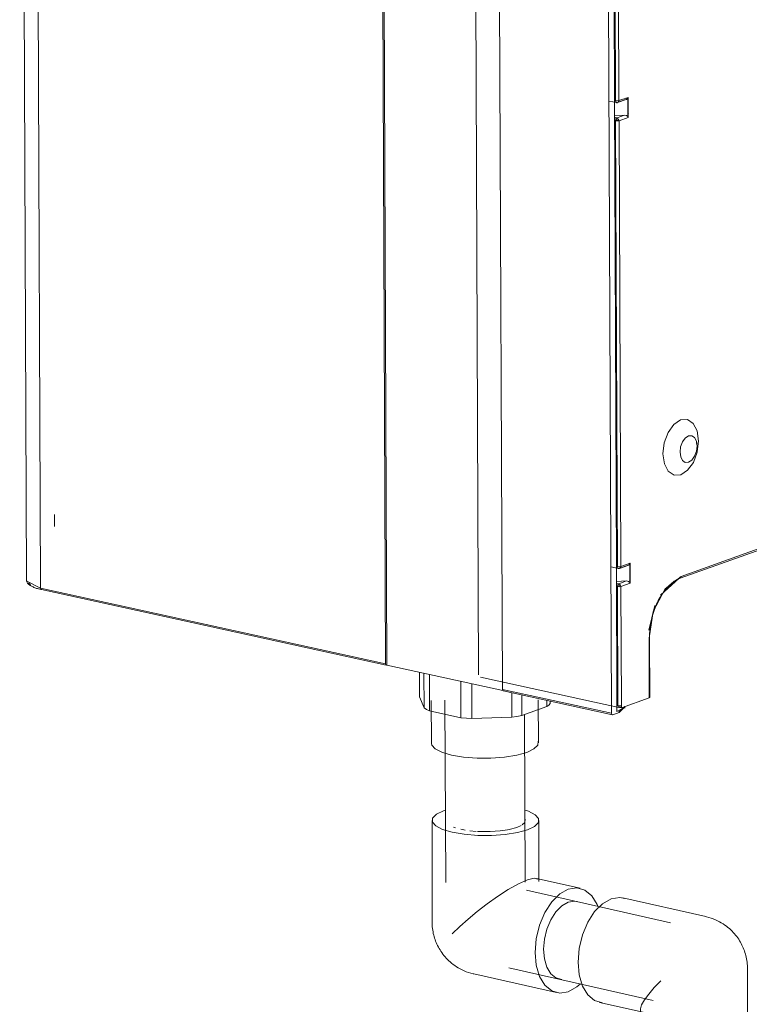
# Model space of a CAD drawing. Header units: millimetres. Extents: x 37142 to 69399, y 2700 to 29257.
# Tile 24 of 85: x 38419 to 38712, y 12069 to 12464. Entities that reach past the tile are written whole.
import ezdxf

# ---------------------------------------------------------------- set-up
doc = ezdxf.new("R2010")
doc.units = ezdxf.units.MM
for name, color, linetype, lineweight in [('G-XREF-____-OTLN', 8, 'Continuous', 9), ('M-EQPM-____-OTLN', 50, 'Continuous', 20), ('P-PIPE-____-OTLN', 3, 'Continuous', 20)]:
    doc.layers.add(name, color=color, linetype=linetype, lineweight=lineweight)

# ---------------------------------------------------------------- blocks, each defined once
blk = doc.blocks.new('City Class FR - City Class F_iam-V50-3D Отопление Left')
at = {"layer": 'G-XREF-____-OTLN'}
for p, q in [((38418.67, 12909.43), (38421.39, 12239.18)), ((38424.35, 12906.15), (38427.07, 12235.9)), ((38566.26, 12204.92), (38563.52, 12876.71)), ((38565.75, 12205.51), (38563.03, 12875.76)), ((38600.48, 12867.13), (38603.19, 12201.1)), ((38612.77, 12195.21), (38610.04, 12865.46)), ((38656.64, 12185.6), (38653.92, 12855.85)), ((38657.82, 12431.72), (38657.06, 12618.72)), ((38658.21, 12431.68), (38657.48, 12610.76)), ((38658.89, 12610.81), (38659.62, 12431.74)), ((38655.64, 12431.58), (38658.62, 12430.93)), ((38658.58, 12244.58), (38657.82, 12431.58)), ((38658.84, 12430.95), (38661.86, 12432.03)), ((38659.07, 12430.93), (38662.47, 12432.15)), ((38659.62, 12431.74), (38663.32, 12433.06)), ((38662.75, 12432.61), (38662.43, 12432.73)), ((38663.36, 12432.28), (38663.1, 12432.51)), ((38663.18, 12432.71), (38663.21, 12425.3)), ((38663.32, 12433.06), (38663.35, 12425)), ((38661.89, 12425.89), (38657.85, 12425.74)), ((38661.89, 12425.89), (38658.86, 12424.81)), ((38663.14, 12426.13), (38663.39, 12426.53)), ((38658.86, 12424.81), (38657.85, 12425.03)), ((38658.97, 12244.54), (38658.25, 12423.62)), ((38658.51, 12423.6), (38658.51, 12424.45)), ((38663.35, 12425), (38659.65, 12423.67)), ((38659.65, 12423.67), (38660.38, 12244.6)), ((38663.29, 12425.15), (38663.35, 12425)), ((38684.66, 12240.61), (38880.39, 12310.7)), ((38684.22, 12239.84), (38879.94, 12309.93)), ((38690.82, 12294.89), (38690.79, 12294.01)), ((38691.1, 12290.7), (38691.6, 12294.99)), ((38432.67, 12265.45), (38432.69, 12260.65)), ((38656.4, 12244.44), (38659.38, 12243.79)), ((38658.81, 12188.78), (38658.58, 12244.44)), ((38659.6, 12243.81), (38662.62, 12244.89)), ((38659.83, 12243.79), (38663.23, 12245.01)), ((38660.38, 12244.6), (38664.08, 12245.92)), ((38664.12, 12245.14), (38663.86, 12245.37)), ((38663.94, 12245.57), (38663.97, 12238.16)), ((38664.08, 12245.92), (38664.11, 12237.86)), ((38663.89, 12238.97), (38664.15, 12239.39)), ((38676.28, 12233.06), (38683.88, 12239.82)), ((38683.88, 12239.82), (38684.45, 12240.02)), ((38422.29, 12237.96), (38423.15, 12236.98)), ((38427.07, 12235.9), (38565.75, 12205.51)), ((38662.65, 12238.75), (38658.61, 12238.6)), ((38659.62, 12237.67), (38658.61, 12237.89)), ((38659.2, 12188.69), (38659.01, 12236.48)), ((38662.65, 12238.75), (38659.62, 12237.67)), ((38664.11, 12237.86), (38660.41, 12236.53)), ((38660.41, 12236.53), (38660.61, 12188.74)), ((38664.05, 12238.01), (38664.11, 12237.86)), ((38427.4, 12235.3), (38566.08, 12204.91)), ((38671.65, 12219.01), (38674.09, 12228.87)), ((38671.91, 12215.99), (38671.7, 12215.78)), ((38671.79, 12191.79), (38671.7, 12215.78)), ((38672.01, 12191.96), (38671.91, 12215.95)), ((38612.91, 12194.7), (38566.26, 12204.92)), ((38603.98, 12200.13), (38659.61, 12187.94)), ((38656.64, 12185.6), (38612.77, 12195.21)), ((38613.09, 12194.61), (38656.97, 12184.99)), ((38671.79, 12191.79), (38672, 12191.99)), ((38658.82, 12186.38), (38658.81, 12188.58)), ((38661.85, 12188.02), (38659.75, 12185.94)), ((38659.83, 12187.95), (38660.61, 12188.23)), ((38659.98, 12187.92), (38659.98, 12188.63)), ((38660.61, 12188.14), (38659.98, 12187.92)), ((38660.61, 12187.78), (38659.98, 12187.92)), ((38660.61, 12187.78), (38671.79, 12191.79)), ((38660.61, 12188.74), (38660.61, 12187.78)), ((38661.92, 12187.7), (38661.92, 12188.47)), ((38659.75, 12185.94), (38657.14, 12185.01)), ((38658.82, 12186.38), (38659.75, 12186.71)), ((38659.75, 12186.71), (38661.35, 12187.62)), ((38659.75, 12185.94), (38659.75, 12186.71))]:
    blk.add_line(p, q, dxfattribs=at)
for points in [[(38658.21, 12431.68, 0), (38658.95, 12431.63, 0), (38659.62, 12431.74, 0)], [(38658.84, 12430.95, 0), (38658.4, 12431.07, 0), (38658.21, 12431.68, 0)], [(38658.58, 12430.94, 0), (38658.66, 12430.92, 0), (38658.74, 12430.91, 0), (38658.82, 12430.91, 0), (38658.89, 12430.91, 0), (38658.97, 12430.92, 0), (38658.99, 12430.92, 0)], [(38659.62, 12431.74, 0), (38659.27, 12431.06, 0), (38658.84, 12430.95, 0)], [(38661.86, 12432.03, 0), (38662.67, 12432.23, 0), (38663.18, 12432.71, 0)], [(38663.32, 12433.06, 0), (38663.26, 12432.88, 0), (38663.18, 12432.71, 0)], [(38663.21, 12425.3, 0), (38662.7, 12425.74, 0), (38661.89, 12425.89, 0)], [(38658.25, 12423.62, 0), (38658.42, 12424.37, 0), (38658.86, 12424.81, 0)], [(38658.25, 12423.62, 0), (38658.98, 12423.57, 0), (38659.65, 12423.67, 0)], [(38658.87, 12424.04, 0), (38658.78, 12423.95, 0), (38658.74, 12423.8, 0)], [(38659.02, 12423.81, 0), (38658.89, 12423.79, 0), (38658.74, 12423.8, 0)], [(38658.86, 12424.81, 0), (38659.3, 12424.36, 0), (38659.65, 12423.67, 0)], [(38659.02, 12423.81, 0), (38658.95, 12423.95, 0), (38658.87, 12424.04, 0)], [(38677.31, 12289.87, 0), (38677.84, 12294.3, 0), (38679.37, 12298.43, 0), (38681.68, 12301.65, 0), (38684.41, 12303.47, 0), (38687.15, 12303.6, 0), (38689.47, 12302.04, 0), (38691.04, 12299.02, 0), (38691.6, 12294.99, 0)], [(38691, 12292.97, 0), (38690.73, 12294.89, 0), (38689.99, 12296.34, 0), (38688.87, 12297.09, 0), (38687.57, 12297.02, 0), (38686.26, 12296.15, 0), (38685.16, 12294.61, 0), (38684.42, 12292.64, 0), (38684.17, 12290.52, 0)], [(38691, 12292.97, 0), (38690.75, 12290.85, 0), (38690.02, 12288.87, 0), (38688.91, 12287.33, 0), (38687.61, 12286.46, 0), (38686.3, 12286.4, 0), (38685.18, 12287.14, 0), (38684.44, 12288.59, 0), (38684.17, 12290.52, 0)], [(38677.31, 12289.87, 0), (38677.87, 12285.84, 0), (38679.43, 12282.82, 0), (38681.76, 12281.25, 0), (38684.49, 12281.39, 0), (38687.22, 12283.21, 0), (38689.53, 12286.42, 0), (38691.07, 12290.56, 0)], [(38658.97, 12244.54, 0), (38659.71, 12244.49, 0), (38660.38, 12244.6, 0)], [(38659.6, 12243.81, 0), (38659.16, 12243.93, 0), (38658.97, 12244.54, 0)], [(38659.34, 12243.8, 0), (38659.42, 12243.78, 0), (38659.5, 12243.77, 0), (38659.58, 12243.77, 0), (38659.66, 12243.77, 0), (38659.73, 12243.78, 0), (38659.75, 12243.78, 0)], [(38660.38, 12244.6, 0), (38660.03, 12243.92, 0), (38659.6, 12243.81, 0)], [(38662.62, 12244.89, 0), (38663.43, 12245.09, 0), (38663.94, 12245.57, 0)], [(38664.08, 12245.92, 0), (38664.02, 12245.74, 0), (38663.94, 12245.57, 0)], [(38671.7, 12215.78, 0), (38673.4, 12226.48, 0), (38678.15, 12235.57, 0), (38684.66, 12240.61, 0)], [(38684.22, 12239.84, 0), (38683.74, 12239.65, 0), (38683.27, 12239.44, 0), (38682.8, 12239.19, 0), (38682.32, 12238.92, 0), (38681.85, 12238.62, 0), (38681.37, 12238.28, 0), (38680.9, 12237.92, 0), (38680.44, 12237.53, 0), (38679.97, 12237.11, 0), (38679.52, 12236.66, 0), (38679.07, 12236.19, 0), (38678.62, 12235.69, 0), (38678.19, 12235.17, 0), (38677.76, 12234.62, 0), (38677.34, 12234.04, 0), (38676.94, 12233.45, 0), (38676.54, 12232.83, 0), (38676.16, 12232.19, 0), (38675.79, 12231.53, 0), (38675.43, 12230.86, 0), (38675.09, 12230.16, 0), (38674.77, 12229.46, 0), (38674.45, 12228.73, 0), (38674.16, 12227.99, 0), (38673.88, 12227.24, 0), (38673.62, 12226.48, 0), (38673.37, 12225.71, 0), (38673.14, 12224.93, 0), (38672.93, 12224.14, 0), (38672.74, 12223.35, 0), (38672.57, 12222.55, 0), (38672.42, 12221.75, 0), (38672.29, 12220.95, 0), (38672.18, 12220.14, 0), (38672.08, 12219.34, 0), (38672.01, 12218.54, 0), (38671.96, 12217.74, 0), (38671.92, 12216.95, 0), (38671.91, 12216.17, 0), (38671.91, 12215.95, 0)], [(38683.88, 12239.82, 0), (38684.44, 12239.98, 0), (38684.66, 12240.61, 0)], [(38421.39, 12239.18, 0), (38421.41, 12238.91, 0), (38421.47, 12238.64, 0), (38421.56, 12238.38, 0), (38421.68, 12238.14, 0), (38421.83, 12237.92, 0), (38422, 12237.71, 0), (38422.19, 12237.51, 0), (38422.4, 12237.32, 0), (38422.63, 12237.14, 0), (38422.88, 12236.96, 0), (38423.14, 12236.8, 0), (38423.43, 12236.64, 0), (38423.73, 12236.49, 0), (38424.04, 12236.34, 0), (38424.38, 12236.2, 0), (38424.73, 12236.06, 0), (38425.1, 12235.93, 0), (38425.49, 12235.8, 0), (38425.89, 12235.68, 0), (38426.3, 12235.56, 0), (38426.73, 12235.45, 0), (38427.18, 12235.35, 0), (38427.4, 12235.3, 0)], [(38421.39, 12239.18, 0), (38421.49, 12238.7, 0), (38427.07, 12235.9, 0)], [(38427.57, 12235.31, 0), (38427.22, 12235.41, 0), (38427.07, 12235.9, 0)], [(38659.01, 12236.48, 0), (38659.19, 12237.23, 0), (38659.62, 12237.67, 0)], [(38659.01, 12236.48, 0), (38659.74, 12236.43, 0), (38660.41, 12236.53, 0)], [(38659.63, 12236.9, 0), (38659.54, 12236.81, 0), (38659.5, 12236.66, 0)], [(38659.78, 12236.67, 0), (38659.65, 12236.65, 0), (38659.5, 12236.66, 0)], [(38659.62, 12237.67, 0), (38660.06, 12237.22, 0), (38660.41, 12236.53, 0)], [(38659.78, 12236.67, 0), (38659.71, 12236.81, 0), (38659.63, 12236.9, 0)], [(38663.97, 12238.16, 0), (38663.46, 12238.6, 0), (38662.65, 12238.75, 0)], [(38566.26, 12204.92, 0), (38565.9, 12205.02, 0), (38565.75, 12205.51, 0)], [(38612.77, 12195.21, 0), (38612.91, 12194.72, 0), (38613.27, 12194.62, 0)], [(38659.2, 12188.69, 0), (38659.94, 12188.63, 0), (38660.61, 12188.74, 0)], [(38659.2, 12188.69, 0), (38659.39, 12188.08, 0), (38659.83, 12187.95, 0)], [(38657.14, 12185.01, 0), (38656.79, 12185.11, 0), (38656.64, 12185.6, 0)]]:
    blk.add_polyline3d(points, dxfattribs=at)
blk = doc.blocks.new('City Class FR - City Class 25 FR-V51-3D Отопление Left')
blk.add_blockref('City Class FR - City Class F_iam-V50-3D Отопление Left', (0, 0))
blk = doc.blocks.new('ADSK_Полипропилен_Муфта с накидной гайкой - 32 x 1_-V33-3D Отопление Left')
at = {"layer": 'P-PIPE-____-OTLN', "color": 5}
for p, q in [((38579.42, 8932.52), (38579.38, 8942.34)), ((38581.18, 8941.95), (38581.24, 8928.02)), ((38583.46, 8926.9), (38583.4, 8941.46)), ((38596.04, 8938.69), (38596.1, 8924.11)), ((38600.5, 8923.77), (38600.45, 8937.73)), ((38581.24, 8928.02), (38579.42, 8932.52)), ((38616.52, 8934.23), (38616.56, 8924.35)), ((38620.58, 8924.98), (38620.54, 8933.34)), ((38584.17, 8931.08), (38584.24, 8913.81)), ((38630.65, 8928.58), (38620.58, 8924.98)), ((38627.24, 8913.98), (38627.17, 8931.26)), ((38630.64, 8931.13), (38630.65, 8928.58)), ((38631.91, 8929.82), (38631.91, 8930.85)), ((38596.1, 8924.11), (38583.46, 8926.9)), ((38616.56, 8924.35), (38600.5, 8923.77))]:
    blk.add_line(p, q, dxfattribs=at)
for points in [[(38631.91, 8929.82, 0), (38631.37, 8929.19, 0), (38630.65, 8928.58, 0)], [(38583.46, 8926.9, 0), (38582.26, 8927.44, 0), (38581.24, 8928.02, 0)], [(38620.58, 8924.98, 0), (38618.62, 8924.64, 0), (38616.56, 8924.35, 0)], [(38600.5, 8923.77, 0), (38598.27, 8923.92, 0), (38596.1, 8924.11, 0)], [(38592.34, 8909.12, 0), (38588.44, 8910.24, 0), (38585.73, 8911.61, 0), (38584.37, 8913.14, 0), (38584.24, 8913.81, 0)], [(38627.1, 8914.66, 0), (38627, 8913.08, 0), (38625.45, 8911.56, 0), (38622.55, 8910.19, 0), (38618.51, 8909.08, 0), (38613.6, 8908.3, 0), (38608.15, 8907.9, 0), (38602.54, 8907.91, 0), (38597.15, 8908.32, 0), (38592.34, 8909.12, 0)]]:
    blk.add_polyline3d(points, dxfattribs=at)
blk = doc.blocks.new('ADSK_Полипропилен_Отвод - Универсальный-V36-3D Отопление Left')
at = {"layer": 'P-PIPE-____-OTLN', "color": 5}
for p, q in [((38589.81, 8886.91), (38589.12, 8886.68)), ((38584.46, 8882.88), (38584.46, 8842.13)), ((38621.71, 8882.07), (38620.65, 8881.07)), ((38621.86, 8883.4), (38621.79, 8882.21)), ((38627.46, 8858.28), (38627.46, 8882.88)), ((38593.95, 8879.87), (38593.12, 8880.17)), ((38597.75, 8878.97), (38596.02, 8879.31)), ((38602.26, 8878.45), (38599.6, 8878.7)), ((38643.99, 8855.6), (38626.44, 8859.55)), ((38601.23, 8821.16), (38634.53, 8813.65))]:
    blk.add_line(p, q, dxfattribs=at)
for points in [[(38589.12, 8886.68, 0), (38586.23, 8885.31, 0), (38584.69, 8883.77, 0), (38584.6, 8882.18, 0), (38585.97, 8880.63, 0), (38588.7, 8879.23, 0), (38592.6, 8878.09, 0), (38597.42, 8877.27, 0), (38602.82, 8876.83, 0), (38608.43, 8876.81, 0), (38613.87, 8877.19, 0), (38618.78, 8877.97, 0), (38622.81, 8879.08, 0)], [(38622.81, 8879.08, 0), (38625.69, 8880.45, 0), (38627.23, 8881.98, 0), (38627.32, 8883.58, 0), (38625.96, 8885.13, 0), (38623.23, 8886.52, 0), (38621.94, 8886.97, 0)], [(38620.3, 8880.86, 0), (38618.5, 8880.05, 0), (38615.5, 8879.23, 0), (38614.84, 8879.09, 0)], [(38614.82, 8879.09, 0), (38611.85, 8878.65, 0), (38607.8, 8878.36, 0), (38603.62, 8878.38, 0), (38602.75, 8878.42, 0)], [(38592.6, 8837.34, 0), (38595.63, 8840.24, 0), (38598.99, 8843.23, 0), (38602.67, 8846.28, 0), (38606.63, 8849.33, 0), (38610.8, 8852.29, 0), (38615.07, 8855.04, 0), (38619.2, 8857.35, 0), (38622.81, 8858.95, 0)], [(38622.81, 8858.95, 0), (38625.48, 8859.6, 0), (38627, 8859.31, 0)], [(38639.26, 8855.24, 0), (38635.81, 8853.29, 0), (38632.58, 8850.08, 0), (38629.82, 8845.81, 0), (38627.69, 8840.78, 0), (38626.36, 8835.33, 0), (38625.9, 8829.83, 0), (38626.36, 8824.66, 0), (38627.69, 8820.17, 0), (38629.82, 8816.66, 0), (38632.58, 8814.38, 0), (38635.81, 8813.47, 0), (38639.26, 8814.01, 0)], [(38651.13, 8848.35, 0), (38650.83, 8849.08, 0), (38648.71, 8852.59, 0), (38645.94, 8854.87, 0), (38642.72, 8855.77, 0), (38639.26, 8855.24, 0)], [(38629.32, 8831.06, 0), (38629.66, 8835.15, 0), (38630.65, 8839.21, 0), (38632.23, 8842.95, 0), (38634.29, 8846.13, 0), (38636.69, 8848.52, 0), (38639.26, 8849.96, 0), (38641.84, 8850.36, 0), (38642.78, 8850.23, 0)], [(38584.46, 8842.13, 0), (38584.47, 8841.43, 0), (38584.51, 8840.75, 0), (38584.56, 8840.07, 0), (38584.64, 8839.4, 0), (38584.73, 8838.74, 0), (38584.85, 8838.09, 0), (38584.98, 8837.45, 0), (38585.13, 8836.81, 0), (38585.3, 8836.19, 0), (38585.49, 8835.57, 0), (38585.7, 8834.96, 0), (38585.92, 8834.35, 0), (38586.16, 8833.75, 0), (38586.43, 8833.16, 0), (38586.71, 8832.57, 0), (38587.01, 8831.99, 0), (38587.33, 8831.41, 0), (38587.67, 8830.84, 0), (38588.03, 8830.28, 0), (38588.41, 8829.72, 0), (38588.81, 8829.16, 0), (38589.24, 8828.61, 0), (38589.7, 8828.07, 0), (38590.17, 8827.54, 0), (38590.68, 8827.01, 0), (38591.21, 8826.49, 0), (38591.77, 8825.99, 0), (38592.35, 8825.49, 0), (38592.97, 8825, 0), (38593.62, 8824.53, 0), (38594.3, 8824.07, 0), (38595.01, 8823.63, 0), (38595.76, 8823.2, 0), (38596.55, 8822.8, 0), (38597.36, 8822.43, 0), (38598.21, 8822.08, 0), (38599.1, 8821.76, 0), (38600.02, 8821.47, 0), (38600.97, 8821.22, 0), (38601.23, 8821.16, 0)], [(38636.69, 8818.88, 0), (38634.29, 8819.56, 0), (38632.23, 8821.26, 0), (38630.65, 8823.87, 0), (38629.66, 8827.21, 0), (38629.32, 8831.06, 0)], [(38639.26, 8814.01, 0), (38642.72, 8815.95, 0), (38644.15, 8817.2, 0)]]:
    blk.add_polyline3d(points, dxfattribs=at)
blk = doc.blocks.new('ADSK_Полипропилен_Отвод - Универсальный-V8-3D Отопление Left')
at = {"layer": 'P-PIPE-____-OTLN', "color": 5}
for p, q in [((39440.03, 4489.83), (39406.73, 4497.34)), ((39456.8, 4428.11), (39456.8, 4468.86)), ((39397.27, 4455.39), (39414.82, 4451.44)), ((39413.8, 4452.71), (39413.8, 4428.11))]:
    blk.add_line(p, q, dxfattribs=at)
for points in [[(39398.54, 4455.22, 0), (39395.32, 4456.12, 0), (39392.55, 4458.41, 0), (39390.43, 4461.91, 0), (39389.1, 4466.41, 0), (39388.64, 4471.58, 0), (39389.1, 4477.08, 0), (39390.43, 4482.53, 0), (39392.55, 4487.56, 0), (39395.32, 4491.83, 0), (39398.54, 4495.04, 0), (39402, 4496.98, 0)], [(39402, 4496.98, 0), (39405.46, 4497.52, 0), (39407.44, 4497.14, 0)], [(39456.8, 4468.86, 0), (39456.79, 4469.56, 0), (39456.76, 4470.25, 0), (39456.7, 4470.92, 0), (39456.63, 4471.59, 0), (39456.53, 4472.25, 0), (39456.42, 4472.9, 0), (39456.28, 4473.54, 0), (39456.13, 4474.18, 0), (39455.96, 4474.8, 0), (39455.77, 4475.42, 0), (39455.57, 4476.04, 0), (39455.34, 4476.64, 0), (39455.1, 4477.24, 0), (39454.84, 4477.84, 0), (39454.56, 4478.42, 0), (39454.26, 4479, 0), (39453.94, 4479.58, 0), (39453.6, 4480.15, 0), (39453.24, 4480.72, 0), (39452.85, 4481.28, 0), (39452.45, 4481.83, 0), (39452.02, 4482.38, 0), (39451.57, 4482.92, 0), (39451.09, 4483.45, 0), (39450.59, 4483.98, 0), (39450.06, 4484.5, 0), (39449.5, 4485.01, 0), (39448.91, 4485.5, 0), (39448.29, 4485.99, 0), (39447.64, 4486.46, 0), (39446.96, 4486.92, 0), (39446.25, 4487.37, 0), (39445.5, 4487.79, 0), (39444.72, 4488.19, 0), (39443.9, 4488.57, 0), (39443.05, 4488.92, 0), (39442.16, 4489.24, 0), (39441.24, 4489.52, 0), (39440.29, 4489.77, 0), (39440.03, 4489.83, 0)], [(39413.8, 4452.71, 0), (39413.8, 4452.73, 0), (39414.22, 4454.35, 0), (39415.36, 4456.39, 0), (39417.08, 4458.73, 0), (39419.3, 4461.31, 0), (39421.94, 4464.07, 0)], [(39452.15, 4424.32, 0), (39448.11, 4423.21, 0), (39443.21, 4422.43, 0), (39437.77, 4422.04, 0), (39432.15, 4422.07, 0), (39426.76, 4422.51, 0), (39421.94, 4423.33, 0), (39418.04, 4424.47, 0), (39415.31, 4425.87, 0), (39413.94, 4427.41, 0), (39413.9, 4428.72, 0)], [(39456.66, 4428.82, 0), (39456.57, 4427.22, 0), (39455.03, 4425.69, 0), (39452.15, 4424.32, 0)]]:
    blk.add_polyline3d(points, dxfattribs=at)

msp = doc.modelspace()

# ---------------------------------------------------------------- linework, layer by layer
at = {"layer": 'P-PIPE-____-OTLN', "color": 5}
for p, q in [((38589.67, 12190.81), (38589.96, 12117.59)), ((38621.96, 12117.72), (38621.69, 12185.09)), ((38680.4, 12101.46), (38622.41, 12114.53)), ((38615.37, 12083.31), (38673.36, 12070.24))]:
    msp.add_line(p, q, dxfattribs=at)

# ---------------------------------------------------------------- block references
at = {"layer": 'M-EQPM-____-OTLN'}
msp.add_blockref('City Class FR - City Class 25 FR-V51-3D Отопление Left', (0, 0), dxfattribs=at)
at = {"layer": 'P-PIPE-____-OTLN', "color": 5}
for name, p in [('ADSK_Полипропилен_Муфта с накидной гайкой - 32 x 1_-V33-3D Отопление Left', (0, 3259.71)), ('ADSK_Полипропилен_Отвод - Универсальный-V36-3D Отопление Left', (0, 3259.71)), ('ADSK_Полипропилен_Отвод - Универсальный-V8-3D Отопление Left', (-745.49, 7614.07))]:
    msp.add_blockref(name, p, dxfattribs=at)

doc.saveas('drawing.dxf')
